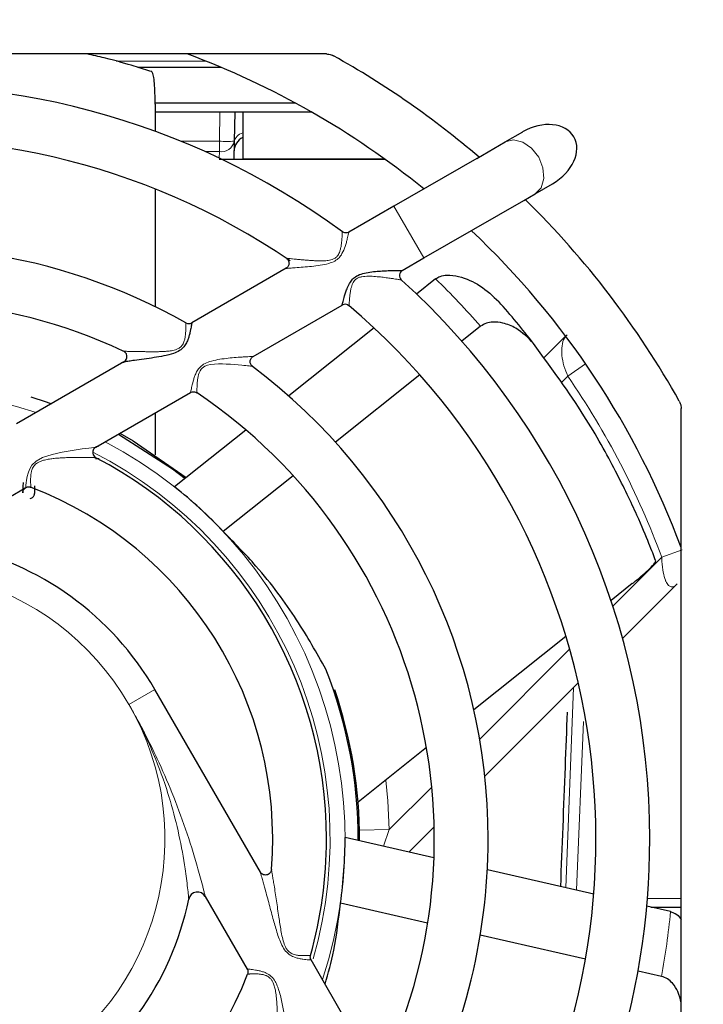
# Paper-space layout 'Blatt5' of a CAD drawing. Header units: millimetres. Extents: x 5 to 418, y 2 to 292.
# Tile 21 of 32: x 226 to 241, y 171 to 193. Entities that reach past the tile are written whole.
import ezdxf

# ---------------------------------------------------------------- set-up
doc = ezdxf.new("R2010")
doc.units = ezdxf.units.MM
doc.layers.add('SLD-0', color=7, linetype='Continuous')
doc.styles.add('SLDTEXTSTYLE0', font='TXT', dxfattribs={"width": 0.605})
doc.dimstyles.new('SLDDIMSTYLE5', dxfattribs={"dimtxt": 3.5, "dimasz": 3.5, "dimexe": 0, "dimexo": 0.0625, "dimgap": 0.875, "dimtad": 1, "dimlfac": 1.5, "dimrnd": 1e-09, "dimzin": 12, "dimdsep": 46, "dimtxsty": 'SLDTEXTSTYLE0', "dimsah": 1, "dimcen": 0.09, "dimadec": 0, "dimazin": 3, "dimtfac": 1, "dimtofl": 0, "dimtmove": 0, "dimatfit": 3, "dimfxl": 1, "dimfrac": 2, "dimtolj": 1, "dimtzin": 12, "dimarcsym": 0})

# ---------------------------------------------------------------- blocks, each defined once
blk = doc.blocks.new('_D_35')
at = {"layer": 'SLD-0', "color": 7}
for p, q in [((166.22, 121.634), (166.22, 250.861)), ((279.553, 121.634), (279.553, 250.861)), ((166.22, 249.861), (279.553, 249.861))]:
    blk.add_line(p, q, dxfattribs=at)
for points in [[(166.22, 249.861), (169.72, 249.401), (169.72, 250.321)], [(279.553, 249.861), (276.053, 250.321), (276.053, 249.401)]]:
    blk.add_solid(points, dxfattribs=at)
at = {"layer": 'SLD-0', "color": 7, "insert": (218.876, 254.373), "char_height": 3.5, "attachment_point": 1, "style": 'SLDTEXTSTYLE0'}
blk.add_mtext('170', dxfattribs=at)

psp = doc.layouts.new('Blatt5')

# ---------------------------------------------------------------- linework, layer by layer
at = {"color": 7, "linetype": 'Continuous', "lineweight": 25}
for p, q in [((232.4827, 192.601), (213.2905, 192.601)), ((230.1395, 192.301), (228.29, 192.301)), ((231.802, 191.501), (228.6686, 191.501)), ((228.6689, 191.4803), (228.6689, 190.8746)), ((232.1605, 191.301), (228.6689, 191.301)), ((230.4432, 191.301), (230.432, 190.6551)), ((230.62, 191.301), (230.62, 190.2639)), ((236.4657, 190.6389), (236.8555, 190.8639)), ((230.432, 190.6551), (230.4248, 190.2477)), ((235.8326, 190.2734), (236.4657, 190.6389)), ((233.7964, 190.2477), (230.0956, 190.2477)), ((235.8326, 190.2734), (233.987, 189.2079)), ((237.1324, 189.4842), (237.5221, 189.7092)), ((228.6689, 189.5898), (228.6689, 186.9671)), ((236.8788, 189.3378), (237.1324, 189.4842)), ((234.6537, 188.0532), (236.8788, 189.3378)), ((233.987, 189.2079), (232.9824, 188.6278)), ((234.1748, 187.7767), (234.6537, 188.0532)), ((231.5878, 187.8226), (229.4855, 186.6089)), ((234.9167, 187.5875), (234.4917, 187.2486)), ((230.8523, 185.8584), (232.8356, 187.0035)), ((233.5442, 186.493), (231.644, 184.9777)), ((235.9196, 186.5295), (235.5016, 186.1962)), ((237.3242, 185.8236), (237.8121, 186.3115)), ((227.9741, 185.7363), (225.5834, 184.356)), ((234.5622, 185.4471), (232.6828, 183.9483)), ((227.3455, 183.8338), (229.4586, 185.0537)), ((240.3866, 165.5049), (240.3866, 184.6971)), ((228.6689, 184.5978), (228.6689, 183.665)), ((230.6903, 184.2171), (229.1023, 182.9507)), ((231.7427, 183.1986), (230.1846, 181.956)), ((224.1696, 182.0002), (225.7864, 182.9336)), ((239.2977, 180.7925), (238.8241, 180.4149)), ((240.2995, 180.785), (239.082, 179.5675)), ((237.8196, 179.6138), (235.7691, 177.9786)), ((238.0939, 178.5794), (236.0125, 176.498)), ((231.012, 174.3608), (228.6601, 178.4344)), ((232.6465, 178.4056), (232.6708, 178.4249)), ((234.7128, 177.1362), (233.1875, 175.9198)), ((234.8836, 175.3691), (234.3247, 174.8102)), ((234.8794, 174.6836), (232.8991, 175.1356)), ((238.4381, 173.8714), (236.0686, 174.4122)), ((229.7858, 173.818), (230.719, 172.2015)), ((234.7392, 173.2258), (232.7963, 173.6693)), ((240.1496, 173.4807), (239.6196, 173.6017)), ((239.7102, 173.581), (240.3866, 173.581)), ((238.2551, 172.4233), (235.9115, 172.9582)), ((233.524, 170.0099), (232.1415, 172.4044)), ((239.9477, 172.037), (239.4265, 172.156))]:
    psp.add_line(p, q, dxfattribs=at)
at = {"color": 7, "linetype": 'Continuous', "lineweight": 18}
for p, q in [((229.8003, 192.4402), (227.7981, 192.4402)), ((230.0987, 190.6551), (230.1099, 191.301)), ((229.2358, 190.6551), (230.0987, 190.6551)), ((230.0987, 190.4252), (230.0987, 190.6551)), ((230.0987, 190.4252), (229.7722, 190.4252)), ((230.0961, 190.2755), (230.0987, 190.4252)), ((233.7738, 190.2639), (230.62, 190.2639)), ((233.987, 189.2079), (234.6537, 188.0532)), ((237.8608, 185.4174), (238.2584, 185.6913)), ((237.8608, 185.4174), (237.7114, 185.268)), ((239.952, 181.3803), (240.405, 181.547)), ((238.8643, 180.2926), (239.952, 181.3803)), ((235.8977, 177.3261), (237.9023, 179.3306)), ((237.8162, 174.0133), (237.9893, 178.4748)), ((228.0828, 178.101), (228.6601, 178.4344)), ((238.207, 177.7161), (238.0577, 173.9582)), ((233.8846, 175.3129), (234.8306, 176.2589)), ((233.218, 175.3001), (233.8846, 175.3129)), ((233.8846, 175.3129), (233.7537, 174.9406)), ((239.6339, 173.7706), (240.3866, 173.7706))]:
    psp.add_line(p, q, dxfattribs=at)
at = {"color": 7, "linetype": 'Continuous', "lineweight": 18, "flags": 128}
for points in [[(236.4657, 190.6389), (236.6492, 190.6863), (236.8555, 190.6385), (237.0532, 190.5029), (237.2122, 190.3001), (237.3083, 190.061), (237.3269, 189.822), (237.2651, 189.6195), (237.1324, 189.4842)], [(230.8378, 185.6368), (230.8379, 185.6368), (230.8289, 185.6379), (230.8222, 185.6387), (230.796, 185.6418), (230.7596, 185.646), (230.7247, 185.6499), (230.6857, 185.6541), (230.6428, 185.6587), (230.5973, 185.6633), (230.5172, 185.6708), (230.4327, 185.678), (230.3439, 185.6843), (230.2525, 185.6893), (230.1663, 185.6921), (230.0787, 185.6922), (229.9893, 185.6882), (229.8991, 185.6773), (229.8373, 185.6628), (229.7767, 185.6389), (229.7436, 185.6188), (229.7134, 185.5931), (229.6973, 185.5753), (229.6706, 185.5354), (229.6505, 185.4912), (229.6378, 185.4527), (229.6282, 185.4139), (229.6208, 185.375), (229.6151, 185.337), (229.607, 185.257), (229.6026, 185.1847), (229.6005, 185.1309), (229.5994, 185.0881), (229.599, 185.0609), (229.5988, 185.0487), (229.5988, 185.0487)], [(225.7855, 182.9351), (225.7855, 182.9352), (225.7873, 182.953), (225.7909, 182.987), (225.7969, 183.0373), (225.8062, 183.1024), (225.8205, 183.1807), (225.8391, 183.2556), (225.8673, 183.3358), (225.9248, 183.4363), (226.0156, 183.5246), (226.1574, 183.6018), (226.3721, 183.6718), (226.594, 183.7219), (226.8222, 183.7626), (227.0443, 183.7958), (227.1897, 183.815), (227.2503, 183.8225), (227.3017, 183.8286), (227.3416, 183.8333), (227.3455, 183.8338), (227.3455, 183.8338)], [(233.8079, 176.4146), (233.854, 175.9474), (233.8846, 175.3129)]]:
    psp.add_lwpolyline(points, dxfattribs=at)
at = {"color": 7, "linetype": 'Continuous', "lineweight": 25, "flags": 128}
for points in [[(225.9005, 184.9546), (226.2394, 184.8445), (226.3576, 184.803)], [(227.8553, 184.1281), (229.0579, 183.3528), (229.3361, 183.1372)], [(227.8848, 184.1451), (228.1787, 183.9764), (229.3595, 183.1558)]]:
    psp.add_lwpolyline(points, dxfattribs=at)
at = {"color": 7, "linetype": 'Continuous', "lineweight": 25}
for centre, radius, start, end in [((222.8866, 175.101), 18.6667, 50.92483, 69.63587), ((222.8866, 175.101), 20, 49.47122, 60.79556), ((222.8866, 175.101), 16.8, 53.6734, 137.88117), ((222.8866, 175.101), 15.6, 55.70561, 139.64318), ((230.7615, 190.4344), 0.3333, 115.12468, 179), ((222.8866, 175.101), 20, 29.20444, 45.46601), ((222.8866, 175.101), 18.6667, 20.36413, 46.60155), ((222.8866, 175.101), 13.2, 60.66459, 142.94742), ((234.2427, 187.6619), 0.1333, 120.55451, 227.40341), ((222.8866, 175.101), 16.8, 0, 47.86836), ((222.8866, 175.101), 12, 65.01601, 145.98247), ((232.9014, 186.8875), 0.1333, 50.14545, 119.65346), ((222.3654, 174.6854), 18.6667, 37.877, 41.61519), ((222.8866, 175.101), 15.6, 325.97354, 49.65526), ((229.4191, 186.7245), 0.1333, 240.77551, 299.89387), ((227.9088, 185.8525), 0.1333, 273.78403, 64.75428), ((222.8866, 175.101), 13.2, 0, 52.95754), ((222.8866, 175.101), 12, 334.98251, 55.97653), ((227.4122, 183.7183), 0.1333, 92.57569, 242.31086), ((222.8866, 175.101), 9.6, 0, 62.2936), ((222.8866, 175.101), 8.4, 355.42573, 68.92668), ((222.8866, 175.101), 10.0125, 43.20743, 51.62652), ((222.8866, 175.101), 6.6667, 30, 78.38056), ((222.8866, 175.101), 10.3042, 359.82221, 21.56419), ((222.8866, 175.101), 10.3333, 359.78584, 18.76383), ((222.8866, 175.101), 9.6, 344.30042, 0), ((222.8866, 175.101), 10.0125, 351.77886, 0.19795), ((222.8866, 175.101), 13.2, 330.66617, 0), ((222.8866, 175.101), 16.8, 323.67675, 0), ((229.6126, 173.718), 0.2, 30, 168.38056), ((222.8866, 175.101), 6.6667, 300, 348.38056), ((222.8866, 175.101), 8.4, 265.45737, 338.97914)]:
    psp.add_arc(centre, radius, start, end, dxfattribs=at)
at = {"color": 7, "linetype": 'Continuous', "lineweight": 18}
for centre, radius, start, end in [((230.676, 190.6031), 0.2465, 103.13466, 172.46077), ((230.2653, 195.4309), 4.7788, 268.00162, 271.99838), ((230.1426, 190.7181), 0.2962, 261.47855, 347.71412), ((222.3654, 174.6854), 18, 41.14827, 45.78976), ((222.8866, 175.101), 18.1839, 20.20132, 34.56467), ((222.8866, 175.101), 10.01, 71.75914, 152.19487), ((222.8866, 175.101), 10.01, 341.75914, 62.19487), ((222.8866, 175.101), 9.6779, 343.96639, 63.0088), ((222.8866, 175.101), 6, 30, 120), ((222.8866, 175.101), 6, 300, 30), ((222.2367, 175.2494), 18, 349.7197, 354.36119), ((222.8866, 175.101), 6, 210, 300)]:
    psp.add_arc(centre, radius, start, end, dxfattribs=at)
at = {"color": 7, "linetype": 'Continuous', "lineweight": 25}
psp.add_ellipse((237.1888, 190.2866), major_axis=(0.8069, 0.4659), ratio=0.7155379, start_param=4.712389, end_param=7.8539816, dxfattribs=at)
for points, knots in [([(228.5914, 192.2079), (228.4749, 192.244), (228.2396, 192.317), (227.7352, 192.471), (227.2806, 192.5713), (227.1458, 192.601)], [0, 0, 0, 0, 0.40780867, 0.8243675, 1, 1, 1, 1]), ([(232.4827, 192.601), (232.5204, 192.5978), (232.5773, 192.5928), (232.628, 192.5673), (232.6452, 192.5587)], [0, 0, 0, 0, 0.6610924, 1, 1, 1, 1]), ([(228.6689, 191.4803), (228.6682, 191.5641), (228.6667, 191.7316), (228.6546, 191.9545), (228.6344, 192.1199), (228.6114, 192.1948), (228.5958, 192.205), (228.5914, 192.2079)], [0, 0, 0, 0, 0.2302177, 0.4604599, 0.6890098, 0.9102964, 1, 1, 1, 1]), ([(231.5916, 188.0465), (231.6004, 188.0395), (231.6182, 188.0256), (231.6371, 187.997), (231.6487, 187.9651), (231.6519, 187.9312), (231.6464, 187.8976), (231.6327, 187.8665), (231.6118, 187.8394), (231.5932, 187.8267), (231.5838, 187.8203)], [0, 0, 0, 0, 0.12505702, 0.2500639, 0.37504131, 0.50000477, 0.62496742, 0.74994254, 0.87494621, 1, 1, 1, 1]), ([(232.8351, 187.0043), (232.835, 187.0039), (232.8343, 187.0013), (232.8386, 187.0185), (232.8535, 187.078), (232.8822, 187.1852), (232.9161, 187.2948), (232.9543, 187.3997), (233.006, 187.5076), (233.0845, 187.6054), (233.1935, 187.6777), (233.3349, 187.7213), (233.4953, 187.7466), (233.6498, 187.7605), (233.7925, 187.7685), (233.9082, 187.7727), (234.0043, 187.7751), (234.0903, 187.7766), (234.1623, 187.7773), (234.1708, 187.7774), (234.1744, 187.7774)], [0, 0, 0, 0, 0.0077655, 0.0482001, 0.123401, 0.2054617, 0.2534417, 0.3025466, 0.3646829, 0.4123433, 0.4617511, 0.5279584, 0.5991412, 0.6715413, 0.7329404, 0.7951838, 0.8393478, 0.8843814, 0.9501176, 1, 1, 1, 1]), ([(234.1522, 187.5632), (234.1525, 187.5632), (234.1535, 187.563), (234.1486, 187.5638), (234.142, 187.5649), (234.141, 187.5651)], [0, 0, 0, 0, 0.2507318, 0.8870565, 1, 1, 1, 1]), ([(234.9167, 187.5875), (234.9489, 187.6077), (235.025, 187.6555), (235.2065, 187.6798), (235.5206, 187.6334), (235.9379, 187.4441), (236.1893, 187.2067), (236.321, 187.0823)], [0, 0, 0, 0, 0.06502069, 0.1536551, 0.31478691, 0.64121928, 1, 1, 1, 1]), ([(229.4857, 186.6087), (229.4855, 186.6073), (229.485, 186.6044), (229.4808, 186.5782), (229.4737, 186.5366), (229.4632, 186.4798), (229.4485, 186.4089), (229.429, 186.3298), (229.4033, 186.2468), (229.3671, 186.1585), (229.3088, 186.0648), (229.2082, 185.9787), (229.0547, 185.9128), (228.8616, 185.8671), (228.6409, 185.8292), (228.4182, 185.7969), (228.2281, 185.7711), (228.103, 185.7542), (228.0368, 185.7453), (227.9907, 185.7391), (227.9812, 185.7378), (227.9756, 185.7371)], [0, 0, 0, 0, 0.0360649, 0.0749739, 0.1131415, 0.1524223, 0.1935337, 0.235692, 0.2730066, 0.3111612, 0.3574003, 0.406086, 0.4659999, 0.5540639, 0.6437539, 0.7389361, 0.8360246, 0.8976217, 0.9271103, 0.9574574, 1, 1, 1, 1]), ([(237.0996, 186.1461), (236.9775, 186.2716), (236.7873, 186.4672), (236.4494, 186.6045), (236.2216, 186.6331), (236.0465, 186.6089), (235.9611, 186.5555), (235.9196, 186.5295)], [0, 0, 0, 0, 0.4146462, 0.6464372, 0.8034235, 0.9044721, 1, 1, 1, 1]), ([(239.8182, 181.3069), (239.7757, 181.4179), (239.6897, 181.6425), (239.4073, 182.3206), (238.9514, 183.2742), (238.2431, 184.5683), (237.4978, 185.5966), (237.0996, 186.1461)], [0, 0, 0, 0, 0.1731047, 0.3499236, 0.5525866, 0.7609177, 1, 1, 1, 1]), ([(229.4576, 185.0532), (229.4688, 185.0585), (229.4913, 185.0692), (229.5289, 185.0725), (229.5662, 185.0666), (229.5879, 185.0543), (229.5988, 185.0482)], [0, 0, 0, 0, 0.25, 0.5, 0.75, 1, 1, 1, 1]), ([(240.3443, 184.8596), (240.3598, 184.8251), (240.3833, 184.773), (240.3858, 184.7163), (240.3866, 184.6971)], [0, 0, 0, 0, 0.6610931, 1, 1, 1, 1]), ([(227.339, 183.5814), (227.3646, 183.5826), (227.409, 183.5847), (227.4153, 183.585), (227.418, 183.5851)], [0, 0, 0, 0, 0.577164, 1, 1, 1, 1]), ([(225.7301, 183.0476), (225.7279, 183.0268), (225.7186, 182.9377), (225.7198, 182.863), (225.7187, 182.8263), (225.7187, 182.82), (225.7187, 182.8201), (225.7187, 182.8205), (225.7187, 182.822), (225.7188, 182.8238), (225.7192, 182.832), (225.7215, 182.8479), (225.7299, 182.8742), (225.7486, 182.9052), (225.7817, 182.934), (225.8255, 182.9508), (225.8676, 182.9532), (225.8909, 182.9437), (225.8992, 182.9403)], [0, 0, 0, 0, 0.0981133, 0.4211698, 0.5843127, 0.6625554, 0.6777243, 0.6868674, 0.6895829, 0.6918424, 0.6958196, 0.7203228, 0.750156, 0.797093, 0.8512365, 0.9081967, 0.9672424, 1, 1, 1, 1]), ([(225.8859, 182.6892), (225.8981, 182.6933), (225.9215, 182.7011), (225.9482, 182.7236), (225.9663, 182.7472), (225.9769, 182.7693), (225.9823, 182.7879), (225.9845, 182.8011), (225.9851, 182.8091), (225.9852, 182.8124), (225.9853, 182.8134), (225.9853, 182.8142), (225.9853, 182.815), (225.9853, 182.816), (225.9855, 182.8223), (225.9841, 182.8553), (225.9899, 182.9437), (225.9917, 182.9713)], [0, 0, 0, 0, 0.0609349, 0.1161744, 0.1628843, 0.2016991, 0.2323444, 0.254222, 0.266151, 0.2695202, 0.2718949, 0.2747243, 0.2796289, 0.2917397, 0.3458078, 0.7957193, 1, 1, 1, 1]), ([(225.8993, 182.9508), (225.8994, 182.9485), (225.8997, 182.9437), (225.8999, 182.9413), (225.8998, 182.9421), (225.8998, 182.9421)], [0, 0, 0, 0, 0.4805064, 0.9723581, 1, 1, 1, 1]), ([(232.4696, 178.8882), (232.2668, 179.2493), (231.8561, 179.9806), (231.0722, 181.0491), (230.4348, 181.7004), (230.1846, 181.956)], [0, 0, 0, 0, 0.37201833, 0.75348619, 1, 1, 1, 1]), ([(239.2977, 180.7925), (239.3627, 180.8453), (239.4928, 180.951), (239.6594, 181.0994), (239.7762, 181.2183), (239.8204, 181.283), (239.8187, 181.3015), (239.8182, 181.3069)], [0, 0, 0, 0, 0.2302177, 0.4604599, 0.6890098, 0.9102964, 1, 1, 1, 1]), ([(237.847, 177.93), (237.8313, 177.5219), (237.7812, 176.2255), (237.7308, 174.929), (237.6962, 174.0407)], [0, 0, 0, 0, 0.3148148, 1, 1, 1, 1]), ([(231.2589, 174.4192), (231.257, 174.4072), (231.253, 174.3828), (231.2343, 174.3492), (231.2061, 174.3208), (231.169, 174.3014), (231.1258, 174.2942), (231.0811, 174.3018), (231.0389, 174.3244), (231.0201, 174.3502), (231.0105, 174.3633)], [0, 0, 0, 0, 0.1069043, 0.2189891, 0.3362496, 0.4586806, 0.5862769, 0.7190328, 0.8569425, 1, 1, 1, 1]), ([(231.259, 174.4187), (231.259, 174.4189), (231.2588, 174.4196), (231.2593, 174.417), (231.2598, 174.414), (231.2599, 174.4133)], [0, 0, 0, 0, 0.1461615, 0.8124743, 1, 1, 1, 1]), ([(232.4546, 171.8621), (232.5247, 172.108), (232.6818, 172.6588), (232.7555, 173.3093), (232.7963, 173.6693)], [0, 0, 0, 0, 0.4465336, 1, 1, 1, 1]), ([(240.1496, 173.4807), (240.185, 173.4679), (240.2688, 173.4377), (240.3496, 173.3704), (240.3805, 173.3183), (240.3866, 173.308)], [0, 0, 0, 0, 0.3704721, 0.8754896, 1, 1, 1, 1]), ([(232.1421, 172.4033), (232.1355, 172.4182), (232.1251, 172.4416), (232.1233, 172.4775), (232.1272, 172.4963), (232.1292, 172.506)], [0, 0, 0, 0, 0.4573973, 0.7182787, 1, 1, 1, 1]), ([(230.7186, 172.2023), (230.723, 172.1934), (230.7318, 172.1756), (230.737, 172.1462), (230.7365, 172.1162), (230.7305, 172.0973), (230.7276, 172.0878)], [0, 0, 0, 0, 0.25, 0.5, 0.7499999, 1, 1, 1, 1]), ([(240.3866, 171.449), (240.3668, 171.5329), (240.3311, 171.6847), (240.2165, 171.8655), (240.089, 171.9872), (239.9939, 172.0207), (239.9477, 172.037)], [0, 0, 0, 0, 0.3543124, 0.6410058, 0.825544, 1, 1, 1, 1])]:
    psp.add_open_spline(points, degree=3, knots=knots, dxfattribs=at)
at = {"color": 7, "linetype": 'Continuous', "lineweight": 18}
for points, knots in [([(232.9832, 188.6265), (232.9833, 188.627), (232.9836, 188.6287), (232.9807, 188.6151), (232.9747, 188.5875), (232.9649, 188.5443), (232.9492, 188.479), (232.9284, 188.3999), (232.895, 188.2908), (232.8478, 188.1699), (232.7681, 188.0545), (232.6661, 187.9753), (232.5206, 187.9209), (232.3451, 187.8878), (232.1532, 187.8649), (231.9641, 187.848), (231.797, 187.8353), (231.6742, 187.8266), (231.6159, 187.8226), (231.5881, 187.8206), (231.5886, 187.8207), (231.5889, 187.8207)], [0, 0, 0, 0, 0.0157886, 0.0553269, 0.082326, 0.1258949, 0.1709875, 0.215899, 0.2619284, 0.340162, 0.3877181, 0.4375424, 0.4975423, 0.5788058, 0.6617295, 0.7456672, 0.8315062, 0.9010377, 0.9489157, 0.9686138, 1, 1, 1, 1]), ([(231.5926, 188.0464), (231.5923, 188.0464), (231.591, 188.0465), (231.601, 188.0455), (231.6254, 188.0431), (231.6548, 188.0402), (231.6897, 188.0368), (231.7307, 188.0328), (231.7988, 188.0262), (231.8774, 188.0188), (231.9656, 188.0109), (232.0582, 188.0033), (232.1513, 187.9965), (232.2435, 187.9914), (232.3345, 187.9884), (232.4273, 187.989), (232.5107, 187.9952), (232.5836, 188.0087), (232.6362, 188.0266), (232.6775, 188.0497), (232.7039, 188.0707), (232.7294, 188.0974), (232.7525, 188.1306), (232.7781, 188.184), (232.7983, 188.2508), (232.8138, 188.3314), (232.824, 188.4127), (232.8305, 188.489), (232.8344, 188.5534), (232.8364, 188.596), (232.8375, 188.6231), (232.838, 188.6366), (232.8379, 188.6349), (232.8379, 188.6344)], [0, 0, 0, 0, 0.0061022, 0.0313628, 0.0630413, 0.0960951, 0.1015011, 0.1373906, 0.1739151, 0.2170769, 0.2606374, 0.3050924, 0.3497495, 0.3904763, 0.431321, 0.4726205, 0.5142064, 0.5417367, 0.5698808, 0.5864115, 0.6034064, 0.613924, 0.635072, 0.6569297, 0.6941977, 0.7324364, 0.7777001, 0.823987, 0.8687665, 0.9149426, 0.9428026, 0.9822762, 1, 1, 1, 1]), ([(234.141, 187.5651), (234.1386, 187.5655), (234.1294, 187.567), (234.1029, 187.5713), (234.0543, 187.5791), (233.9879, 187.5895), (233.8962, 187.6031), (233.7842, 187.6184), (233.6486, 187.6341), (233.501, 187.646), (233.3733, 187.6476), (233.2746, 187.6358), (233.2173, 187.6209), (233.1724, 187.6004), (233.145, 187.5823), (233.1184, 187.559), (233.0935, 187.5297), (233.0673, 187.4844), (233.0465, 187.4307), (233.0274, 187.3595), (233.013, 187.2775), (233.0031, 187.1949), (232.9967, 187.1243), (232.9926, 187.0694), (232.9899, 187.027), (232.9884, 187.0002), (232.9877, 186.9876), (232.9878, 186.9902), (232.9879, 186.9908)], [0, 0, 0, 0, 0.0125745, 0.0475882, 0.0837508, 0.1311927, 0.1797442, 0.2453098, 0.311907, 0.3860626, 0.4613012, 0.493284, 0.5259134, 0.5437312, 0.5620085, 0.5715131, 0.5933085, 0.615953, 0.6463903, 0.6774689, 0.7274976, 0.7786447, 0.8221356, 0.866544, 0.9066424, 0.9478162, 0.989867, 1, 1, 1, 1]), ([(227.9654, 185.9733), (227.9654, 185.9733), (227.966, 185.9733), (227.971, 185.9732), (227.9823, 185.973), (227.9998, 185.9727), (228.0264, 185.9722), (228.0763, 185.9713), (228.1342, 185.9701), (228.2083, 185.9687), (228.2994, 185.967), (228.4079, 185.9651), (228.5208, 185.9636), (228.632, 185.9631), (228.7401, 185.964), (228.8448, 185.967), (228.9507, 185.9739), (229.0437, 185.9861), (229.1223, 186.0054), (229.1766, 186.0272), (229.2188, 186.0536), (229.2449, 186.0765), (229.2696, 186.1048), (229.2914, 186.139), (229.3095, 186.1811), (229.3221, 186.2217), (229.331, 186.26), (229.3377, 186.2979), (229.3447, 186.3504), (229.3499, 186.4148), (229.3527, 186.4824), (229.3538, 186.5378), (229.3539, 186.5777), (229.3538, 186.6036), (229.3537, 186.6065), (229.3537, 186.6079)], [0, 0, 0, 0, 0.00129295, 0.02158118, 0.04263192, 0.04399817, 0.07437652, 0.10585806, 0.13766545, 0.16983793, 0.21873745, 0.2680748, 0.31833373, 0.36878588, 0.41299944, 0.4573126, 0.50203185, 0.54703701, 0.57465677, 0.60285702, 0.61942335, 0.63645087, 0.64611712, 0.66670541, 0.68799216, 0.70579543, 0.72375749, 0.7420887, 0.76051537, 0.80174889, 0.84394035, 0.88291795, 0.9229247, 0.96157822, 1, 1, 1, 1]), ([(237.8608, 185.4174), (237.8296, 185.4945), (237.7658, 185.6515), (237.722, 185.8868), (237.7235, 186.1012), (237.7695, 186.2545), (237.8237, 186.3193), (237.8433, 186.3426)], [0, 0, 0, 0, 0.2024803, 0.4125214, 0.6355696, 0.8686761, 1, 1, 1, 1]), ([(229.4579, 185.0549), (229.4578, 185.0544), (229.4568, 185.0494), (229.4641, 185.0868), (229.4853, 185.189), (229.5161, 185.3159), (229.5537, 185.429), (229.5921, 185.5177), (229.6521, 185.6104), (229.7524, 185.6934), (229.8948, 185.7519), (230.0656, 185.7894), (230.2509, 185.8151), (230.4338, 185.8329), (230.5825, 185.8438), (230.6956, 185.8506), (230.7784, 185.8551), (230.841, 185.8581), (230.8488, 185.8584), (230.8522, 185.8586)], [0, 0, 0, 0, 0.0088565, 0.085041, 0.1629285, 0.2502577, 0.2897028, 0.3299959, 0.37791, 0.4282781, 0.4885884, 0.5669026, 0.6468471, 0.7269018, 0.8085175, 0.8545299, 0.9016719, 0.9570574, 1, 1, 1, 1]), ([(227.3502, 183.6002), (227.3494, 183.6003), (227.3482, 183.6003), (227.3403, 183.6006), (227.3307, 183.6009), (227.3181, 183.6013), (227.3016, 183.6018), (227.2807, 183.6024), (227.2552, 183.6031), (227.2271, 183.6038), (227.1856, 183.6047), (227.1281, 183.6058), (227.0451, 183.6068), (226.9484, 183.6072), (226.8381, 183.6063), (226.7244, 183.6037), (226.612, 183.5991), (226.5022, 183.592), (226.395, 183.582), (226.2871, 183.567), (226.2036, 183.5494), (226.1453, 183.5317), (226.1112, 183.5193), (226.0776, 183.5045), (226.0433, 183.4856), (226.0091, 183.4612), (225.983, 183.4355), (225.959, 183.4051), (225.9381, 183.3695), (225.9216, 183.3263), (225.911, 183.2859), (225.9043, 183.2492), (225.8997, 183.2131), (225.8967, 183.1766), (225.895, 183.1404), (225.8943, 183.1048), (225.8944, 183.0717), (225.8951, 183.0422), (225.8959, 183.0164), (225.8969, 182.9942), (225.8978, 182.9756), (225.8987, 182.9606), (225.8991, 182.954), (225.8993, 182.9508)], [0, 0, 0, 0, 0.0187515, 0.03108372, 0.04355114, 0.05639745, 0.06935211, 0.08579519, 0.1023772, 0.11930005, 0.13630656, 0.17240492, 0.20888358, 0.25795462, 0.30737818, 0.35757742, 0.40795224, 0.45346282, 0.49908447, 0.54517311, 0.59156813, 0.60668339, 0.62184727, 0.63723426, 0.65274685, 0.67109678, 0.68993553, 0.69903846, 0.72080657, 0.74334098, 0.76094016, 0.77870251, 0.79685591, 0.81511291, 0.83576318, 0.85653933, 0.87770699, 0.89901281, 0.91896033, 0.93903439, 0.95952295, 0.9801624, 1, 1, 1, 1]), ([(240.2995, 180.785), (240.2658, 180.7577), (240.2106, 180.713), (240.1432, 180.7247), (240.0905, 180.7635), (240.0583, 180.8134), (240.0175, 180.9103), (239.9804, 181.0536), (239.9591, 181.2348), (239.9535, 181.3487), (239.952, 181.3803)], [0, 0, 0, 0, 0.1920708, 0.3158035, 0.3690774, 0.5077328, 0.5335024, 0.7098864, 0.9195676, 1, 1, 1, 1]), ([(229.4167, 173.7583), (229.4164, 173.7608), (229.4162, 173.764), (229.4137, 173.7908), (229.4072, 173.8612), (229.3847, 174.0797), (229.2956, 174.7806), (229.1487, 175.4663), (228.9062, 176.2772), (228.7328, 176.7702), (228.4863, 177.3323), (228.3202, 177.6674), (228.2102, 177.8744), (228.1381, 178.0045), (228.0976, 178.0752), (228.0828, 178.101)], [0, 0, 0, 0, 0.01513896, 0.01880494, 0.04317124, 0.0859676, 0.1812855, 0.50610174, 0.520945, 0.71377176, 0.83394308, 0.90654555, 0.94881306, 0.98126124, 1, 1, 1, 1]), ([(228.0828, 178.101), (228.0976, 178.0752), (228.138, 178.005), (228.2083, 177.88), (228.3165, 177.6829), (228.4914, 177.3513), (228.7492, 176.8251), (229.0545, 176.123), (229.3542, 175.321), (229.5516, 174.6921), (229.6677, 174.2771), (229.713, 174.1069), (229.7446, 173.9835), (229.7656, 173.9002), (229.7779, 173.8504), (229.7844, 173.8235), (229.7852, 173.8204), (229.7858, 173.818)], [0, 0, 0, 0, 0.0185555, 0.0504092, 0.0892548, 0.158453, 0.2837208, 0.4538607, 0.6346407, 0.8173177, 0.8652802, 0.9137783, 0.9352002, 0.9569912, 0.9813452, 0.9853374, 1, 1, 1, 1]), ([(232.14, 172.4034), (232.14, 172.4034), (232.1402, 172.4034), (232.1199, 172.4047), (232.0832, 172.4072), (232.0296, 172.4119), (231.9612, 172.42), (231.8786, 172.4338), (231.781, 172.4589), (231.6715, 172.5068), (231.5652, 172.6009), (231.4615, 172.7774), (231.3776, 173.0277), (231.2877, 173.3473), (231.1984, 173.6845), (231.1252, 173.9556), (231.0737, 174.1412), (231.046, 174.2396), (231.0255, 174.3112), (231.0159, 174.3448), (231.0113, 174.3608), (231.0113, 174.3606), (231.0114, 174.3605)], [0, 0, 0, 0, 0.0224905, 0.0550616, 0.0886459, 0.1221815, 0.1566818, 0.1927036, 0.2299206, 0.272306, 0.3175255, 0.3701796, 0.4748629, 0.5814205, 0.7062816, 0.8324981, 0.8762739, 0.9206061, 0.9535828, 0.9766682, 0.9855045, 1, 1, 1, 1]), ([(231.2599, 174.4133), (231.2607, 174.4092), (231.2621, 174.4009), (231.2652, 174.3838), (231.2689, 174.3625), (231.2736, 174.3358), (231.2835, 174.2778), (231.2984, 174.1896), (231.3202, 174.0557), (231.3446, 173.8992), (231.3801, 173.6617), (231.4202, 173.3804), (231.4612, 173.1069), (231.5003, 172.9067), (231.5329, 172.7842), (231.5709, 172.6922), (231.6028, 172.6379), (231.6378, 172.5967), (231.6675, 172.5713), (231.7026, 172.5485), (231.7433, 172.5297), (231.806, 172.5116), (231.8805, 172.5014), (231.9572, 172.4986), (232.0221, 172.4996), (232.0726, 172.5021), (232.1079, 172.5044), (232.1273, 172.5059), (232.1273, 172.5059), (232.1273, 172.5059)], [0, 0, 0, 0, 0.0131465, 0.026764, 0.0330962, 0.0502153, 0.0675681, 0.1133899, 0.1600209, 0.2251014, 0.2905401, 0.4228741, 0.5298047, 0.583621, 0.6377947, 0.6625234, 0.6877586, 0.7033581, 0.7193929, 0.729144, 0.7486249, 0.7687236, 0.8040101, 0.8405646, 0.8745844, 0.9094981, 0.9429326, 0.9773271, 1, 1, 1, 1]), ([(230.7201, 172.2022), (230.7205, 172.2021), (230.7213, 172.2021), (230.7509, 172.1991), (230.814, 172.1925), (230.9043, 172.1793), (230.9815, 172.1648), (231.0623, 172.1436), (231.1553, 172.1089), (231.2611, 172.0411), (231.3405, 171.9339), (231.3917, 171.8245), (231.4498, 171.6596), (231.5044, 171.4233), (231.5529, 171.1442), (231.5829, 170.9348), (231.6008, 170.7974), (231.6114, 170.7109), (231.6183, 170.6513), (231.6189, 170.6462), (231.6191, 170.644)], [0, 0, 0, 0, 0.0283131, 0.0667307, 0.1421003, 0.1820279, 0.2230613, 0.2577971, 0.2934264, 0.3468593, 0.4030269, 0.4442905, 0.4862129, 0.6051295, 0.7265377, 0.8245807, 0.8716311, 0.9200681, 0.9665596, 1, 1, 1, 1]), ([(231.3859, 170.6383), (231.3859, 170.6381), (231.3858, 170.637), (231.386, 170.6422), (231.3864, 170.6536), (231.387, 170.6734), (231.388, 170.7063), (231.389, 170.7459), (231.3901, 170.7904), (231.391, 170.8392), (231.3918, 170.8911), (231.3923, 170.9451), (231.3926, 171.0009), (231.3925, 171.0581), (231.3919, 171.1432), (231.3896, 171.258), (231.3835, 171.4039), (231.3724, 171.5526), (231.3577, 171.6691), (231.3418, 171.7513), (231.3302, 171.7996), (231.3159, 171.8476), (231.3001, 171.8884), (231.2839, 171.9217), (231.2684, 171.9481), (231.2503, 171.9733), (231.2353, 171.99), (231.2161, 172.0088), (231.1912, 172.0288), (231.1571, 172.0478), (231.1233, 172.0618), (231.0907, 172.072), (231.0544, 172.0801), (231.0184, 172.0857), (230.9814, 172.0896), (230.9441, 172.092), (230.907, 172.0931), (230.8723, 172.0933), (230.8412, 172.0929), (230.8139, 172.0921), (230.7903, 172.0912), (230.7699, 172.0903), (230.7533, 172.0894), (230.7406, 172.0886), (230.7321, 172.0881), (230.7278, 172.0878), (230.728, 172.0879), (230.7281, 172.0879)], [0, 0, 0, 0, 0.0061271, 0.0245662, 0.0352501, 0.0588248, 0.0831266, 0.107005, 0.1311915, 0.1560737, 0.1811068, 0.206063, 0.2310952, 0.2563096, 0.2815691, 0.3415972, 0.4019629, 0.4632366, 0.5248574, 0.544789, 0.5647635, 0.5849486, 0.6052663, 0.617418, 0.6296489, 0.6422148, 0.6549441, 0.6568203, 0.6750858, 0.6939678, 0.7055195, 0.7220156, 0.7386893, 0.7557784, 0.7729721, 0.7929319, 0.8130181, 0.8334892, 0.8540941, 0.8730871, 0.892196, 0.9116837, 0.9313093, 0.9503554, 0.9695406, 0.9891748, 1, 1, 1, 1])]:
    psp.add_open_spline(points, degree=3, knots=knots, dxfattribs=at)
at = {"color": 7, "linetype": 'Continuous', "lineweight": 25}
for points in [[(232.9836, 188.6285), (232.9719, 188.623), (232.9485, 188.612), (232.9095, 188.6092), (232.871, 188.6163), (232.849, 188.6298), (232.838, 188.6366)], [(230.8389, 185.6367), (230.8307, 185.6439), (230.8141, 185.6584), (230.797, 185.6869), (230.7869, 185.7183), (230.7848, 185.7514), (230.7909, 185.784), (230.8048, 185.8139), (230.8253, 185.8401), (230.8435, 185.8524), (230.8526, 185.8586)]]:
    psp.add_open_spline(points, degree=3, dxfattribs=at)

# ---------------------------------------------------------------- dimensions: what is measured, and where the dimension line sits
at = {"layer": 'SLD-0', "color": 7}
dim = psp.add_linear_dim(base=(279.5533, 249.8615), p1=(166.22, 121.6344), p2=(279.5533, 121.6344), dimstyle='SLDDIMSTYLE5', dxfattribs=at)
dim.commit()
dim.dimension.update_dxf_attribs({"geometry": '_D_35', "text_midpoint": (222.8866, 249.8615), "dimtype": 160})

doc.saveas('drawing.dxf')
